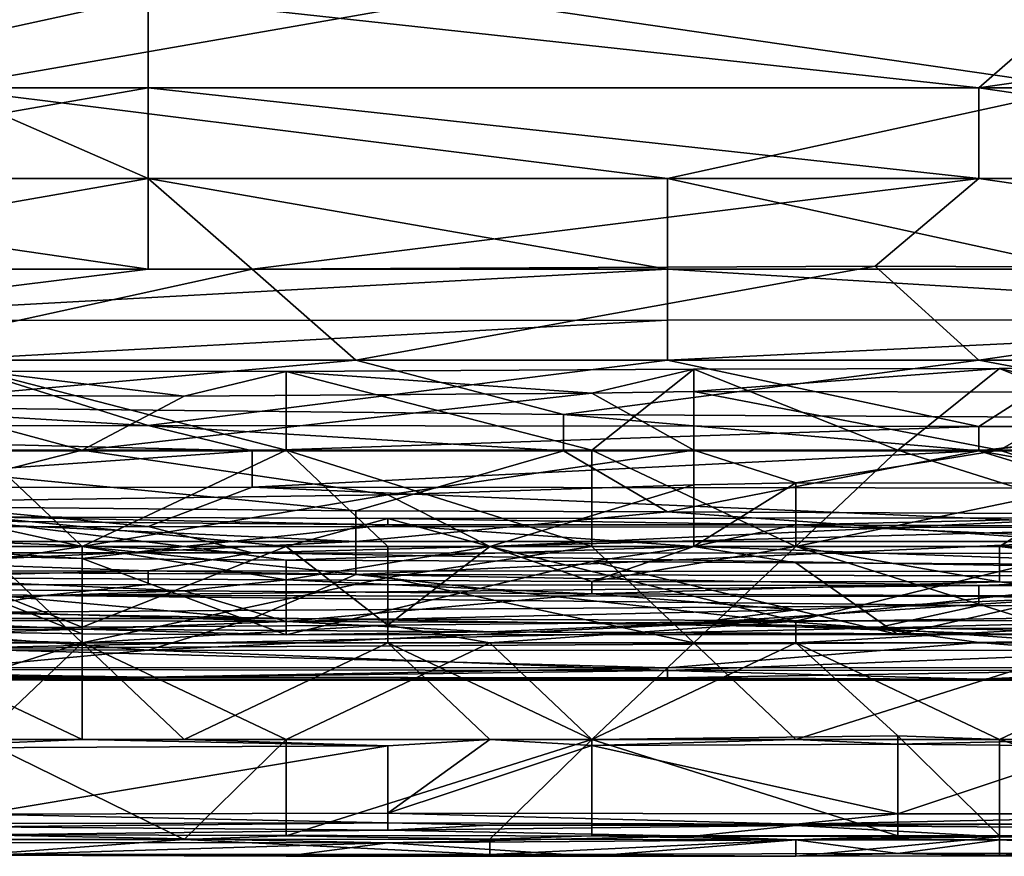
# Model space of a CAD drawing. Extents: x -1.1 to 1.1, y -0.36 to 0.36.
# Tile 210 of 256: x -0.0899 to -0.0475, y -0.345 to -0.309. Entities that reach past the tile are written whole.
import ezdxf

# ---------------------------------------------------------------- set-up
doc = ezdxf.new("R2010")
doc.units = 0

msp = doc.modelspace()

# ---------------------------------------------------------------- linework, layer by layer
for points in [[(-0.115681, -0.307995, 0.381893), (-0.102268, -0.311901, 0.380621), (-0.088854, -0.304088, 0.383229)], [(-0.084383, -0.307995, 0.382128), (-0.088854, -0.304088, 0.383229), (-0.102268, -0.311901, 0.380621)], [(-0.106739, -0.307995, 0.265139), (-0.07097, -0.307995, 0.265198), (-0.093325, -0.311901, 0.265257)], [(-0.084383, -0.311901, 0.380778), (-0.084383, -0.307995, 0.382128), (-0.102268, -0.311901, 0.380621)], [(-0.07097, -0.307995, 0.265198), (-0.044144, -0.311901, 0.265253), (-0.093325, -0.311901, 0.265257)], [(-0.048615, -0.311901, 0.380951), (-0.044144, -0.307995, 0.382266), (-0.084383, -0.307995, 0.382128)], [(-0.048615, -0.311901, 0.380951), (-0.084383, -0.307995, 0.382128), (-0.084383, -0.311901, 0.380778)], [(-0.039673, -0.307995, 0.265214), (-0.044144, -0.311901, 0.265253), (-0.07097, -0.307995, 0.265198)], [(-0.048615, -0.311901, 0.380951), (-0.017318, -0.311901, 0.381037), (-0.021789, -0.307995, 0.382323)], [(-0.021789, -0.307995, 0.382323), (-0.044144, -0.307995, 0.382266), (-0.048615, -0.311901, 0.380951)], [(-0.093325, -0.311901, 0.265257), (-0.084383, -0.315807, 0.265789), (-0.11121, -0.315807, 0.265731)], [(-0.106739, -0.315807, 0.37908), (-0.084383, -0.315807, 0.379267), (-0.084383, -0.311901, 0.380778)], [(-0.084383, -0.311901, 0.380778), (-0.102268, -0.311901, 0.380621), (-0.106739, -0.315807, 0.37908)], [(-0.084383, -0.315807, 0.265789), (-0.093325, -0.311901, 0.265257), (-0.062028, -0.315807, 0.265782)], [(-0.062028, -0.315807, 0.265782), (-0.093325, -0.311901, 0.265257), (-0.044144, -0.311901, 0.265253)], [(-0.048615, -0.315807, 0.379457), (-0.048615, -0.311901, 0.380951), (-0.084383, -0.311901, 0.380778)], [(-0.084383, -0.311901, 0.380778), (-0.084383, -0.315807, 0.379267), (-0.048615, -0.315807, 0.379457)], [(-0.044144, -0.311901, 0.265253), (-0.030731, -0.315807, 0.265803), (-0.062028, -0.315807, 0.265782)], [(-0.048615, -0.311901, 0.380951), (-0.021789, -0.315807, 0.379572), (-0.017318, -0.311901, 0.381037)], [(-0.021789, -0.315807, 0.379572), (-0.048615, -0.311901, 0.380951), (-0.048615, -0.315807, 0.379457)], [(-0.11121, -0.315807, 0.265731), (-0.084383, -0.319713, 0.267123), (-0.115681, -0.319713, 0.267064)], [(-0.11121, -0.315807, 0.265731), (-0.084383, -0.315807, 0.265789), (-0.084383, -0.319713, 0.267123)], [(-0.079912, -0.319713, 0.377586), (-0.084383, -0.315807, 0.379267), (-0.106739, -0.319713, 0.377386)], [(-0.106739, -0.315807, 0.37908), (-0.106739, -0.319713, 0.377386), (-0.084383, -0.315807, 0.379267)], [(-0.062028, -0.315807, 0.265782), (-0.062028, -0.319713, 0.267122), (-0.084383, -0.315807, 0.265789)], [(-0.062028, -0.319713, 0.267122), (-0.084383, -0.319713, 0.267123), (-0.084383, -0.315807, 0.265789)], [(-0.079912, -0.319713, 0.377586), (-0.048615, -0.315807, 0.379457), (-0.084383, -0.315807, 0.379267)], [(-0.079912, -0.319713, 0.377586), (-0.053086, -0.319587, 0.377737), (-0.048615, -0.315807, 0.379457)], [(-0.044144, -0.319713, 0.267126), (-0.062028, -0.315807, 0.265782), (-0.030731, -0.315807, 0.265803)], [(-0.044144, -0.319713, 0.267126), (-0.062028, -0.319713, 0.267122), (-0.062028, -0.315807, 0.265782)], [(-0.053086, -0.319587, 0.377737), (-0.021789, -0.319713, 0.377796), (-0.048615, -0.315807, 0.379457)], [(-0.048615, -0.315807, 0.379457), (-0.021789, -0.319713, 0.377796), (-0.021789, -0.315807, 0.379572)], [(-0.053086, -0.319587, 0.377737), (-0.079912, -0.319713, 0.377586), (-0.075441, -0.32362, 0.37541)], [(-0.075441, -0.32362, 0.37541), (-0.048615, -0.32362, 0.37551), (-0.053086, -0.319587, 0.377737)], [(-0.053086, -0.319587, 0.377737), (-0.048615, -0.32362, 0.37551), (-0.021789, -0.319713, 0.377796)], [(-0.102268, -0.321916, 0.268362), (-0.115681, -0.319713, 0.267064), (-0.084383, -0.319713, 0.267123)], [(-0.106739, -0.319713, 0.377386), (-0.097797, -0.32362, 0.37526), (-0.079912, -0.319713, 0.377586)], [(-0.102268, -0.321916, 0.268362), (-0.062028, -0.319713, 0.267122), (-0.062028, -0.321909, 0.268362)], [(-0.084383, -0.319713, 0.267123), (-0.062028, -0.319713, 0.267122), (-0.102268, -0.321916, 0.268362)], [(-0.075441, -0.32362, 0.37541), (-0.079912, -0.319713, 0.377586), (-0.097797, -0.32362, 0.37526)], [(-0.044144, -0.319713, 0.267126), (-0.02626, -0.32189, 0.268362), (-0.062028, -0.319713, 0.267122)], [(-0.02626, -0.32189, 0.268362), (-0.062028, -0.321909, 0.268362), (-0.062028, -0.319713, 0.267122)], [(-0.021789, -0.32362, 0.375624), (-0.021789, -0.319713, 0.377796), (-0.048615, -0.32362, 0.37551)], [(-0.093325, -0.32362, 0.269538), (-0.102268, -0.321916, 0.268362), (-0.062028, -0.321909, 0.268362)], [(-0.093325, -0.32362, 0.269538), (-0.062028, -0.321909, 0.268362), (-0.062028, -0.32362, 0.269501)], [(-0.02626, -0.32189, 0.268362), (-0.062028, -0.32362, 0.269501), (-0.062028, -0.321909, 0.268362)], [(-0.062028, -0.32362, 0.269501), (-0.02626, -0.32189, 0.268362), (-0.044144, -0.32362, 0.26953)], [(-0.084383, -0.326443, 0.272269), (-0.120152, -0.326521, 0.272269), (-0.093325, -0.32362, 0.269538)], [(-0.075441, -0.32362, 0.37541), (-0.097797, -0.32564, 0.373831), (-0.066499, -0.325963, 0.373831)], [(-0.075441, -0.32362, 0.37541), (-0.097797, -0.32362, 0.37526), (-0.097797, -0.32564, 0.373831)], [(-0.084383, -0.326443, 0.272269), (-0.093325, -0.32362, 0.269538), (-0.062028, -0.32362, 0.269501)], [(-0.048615, -0.32648, 0.272269), (-0.084383, -0.326443, 0.272269), (-0.062028, -0.32362, 0.269501)], [(-0.066499, -0.325963, 0.373831), (-0.048615, -0.32362, 0.37551), (-0.075441, -0.32362, 0.37541)], [(-0.048615, -0.32362, 0.37551), (-0.066499, -0.325963, 0.373831), (-0.035202, -0.326145, 0.373831)], [(-0.044144, -0.32362, 0.26953), (-0.048615, -0.32648, 0.272269), (-0.062028, -0.32362, 0.269501)], [(-0.035202, -0.326145, 0.373831), (-0.021789, -0.32362, 0.375624), (-0.048615, -0.32362, 0.37551)], [(-0.044144, -0.32362, 0.26953), (-0.039673, -0.326477, 0.272269), (-0.048615, -0.32648, 0.272269)], [(-0.082837, -0.325178, 0.225563), (-0.091617, -0.324094, 0.221806), (-0.096006, -0.325139, 0.225563)], [(-0.078448, -0.324116, 0.221806), (-0.091617, -0.324094, 0.221806), (-0.082837, -0.325178, 0.225563)], [(-0.091617, -0.324094, 0.221806), (-0.078448, -0.324116, 0.221806), (-0.078448, -0.327502, 0.218248)], [(-0.091617, -0.327502, 0.218216), (-0.091617, -0.324094, 0.221806), (-0.078448, -0.327502, 0.218248)], [(-0.078448, -0.324116, 0.221806), (-0.082837, -0.325178, 0.225563), (-0.065279, -0.32505, 0.225563)], [(-0.078448, -0.324116, 0.221806), (-0.065279, -0.32505, 0.225563), (-0.060889, -0.324018, 0.221806)], [(-0.078448, -0.324116, 0.221806), (-0.060889, -0.324018, 0.221806), (-0.065279, -0.327502, 0.218232)], [(-0.065279, -0.327502, 0.218232), (-0.078448, -0.327502, 0.218248), (-0.078448, -0.324116, 0.221806)], [(-0.065279, -0.327502, 0.218232), (-0.060889, -0.324018, 0.221806), (-0.05211, -0.327502, 0.218165)], [(-0.065279, -0.32505, 0.225563), (-0.060889, -0.324971, 0.225563), (-0.060889, -0.324018, 0.221806)], [(-0.04333, -0.325009, 0.225563), (-0.04772, -0.323992, 0.221806), (-0.060889, -0.324971, 0.225563)], [(-0.060889, -0.324018, 0.221806), (-0.060889, -0.324971, 0.225563), (-0.04772, -0.323992, 0.221806)], [(-0.04772, -0.323992, 0.221806), (-0.05211, -0.327502, 0.218165), (-0.060889, -0.324018, 0.221806)], [(-0.05211, -0.327502, 0.218165), (-0.04772, -0.323992, 0.221806), (-0.038941, -0.327502, 0.218174)], [(-0.04772, -0.323992, 0.221806), (-0.04333, -0.325009, 0.225563), (-0.038941, -0.323942, 0.221806)], [(-0.038941, -0.323942, 0.221806), (-0.038941, -0.327502, 0.218174), (-0.04772, -0.323992, 0.221806)], [(-0.096006, -0.325139, 0.225563), (-0.087227, -0.327502, 0.22838), (-0.082837, -0.325178, 0.225563)], [(-0.087227, -0.327502, 0.22838), (-0.096006, -0.325139, 0.225563), (-0.096006, -0.327502, 0.228401)], [(-0.060889, -0.327502, 0.22876), (-0.065279, -0.32505, 0.225563), (-0.087227, -0.327502, 0.22838)], [(-0.065279, -0.32505, 0.225563), (-0.082837, -0.325178, 0.225563), (-0.087227, -0.327502, 0.22838)], [(-0.060889, -0.327502, 0.22876), (-0.060889, -0.324971, 0.225563), (-0.065279, -0.32505, 0.225563)], [(-0.04333, -0.325009, 0.225563), (-0.060889, -0.324971, 0.225563), (-0.04772, -0.327502, 0.228714)], [(-0.04772, -0.327502, 0.228714), (-0.060889, -0.324971, 0.225563), (-0.060889, -0.327502, 0.22876)], [(-0.04772, -0.327502, 0.228714), (-0.04333, -0.327502, 0.228759), (-0.04333, -0.325009, 0.225563)], [(-0.097797, -0.32564, 0.373831), (-0.102268, -0.327526, 0.372275), (-0.066499, -0.327526, 0.372575)], [(-0.066499, -0.327526, 0.372575), (-0.066499, -0.325963, 0.373831), (-0.097797, -0.32564, 0.373831)], [(-0.048615, -0.327526, 0.37262), (-0.035202, -0.326145, 0.373831), (-0.066499, -0.325963, 0.373831)], [(-0.048615, -0.327526, 0.37262), (-0.066499, -0.325963, 0.373831), (-0.066499, -0.327526, 0.372575)], [(-0.079912, -0.327526, 0.273684), (-0.120152, -0.326521, 0.272269), (-0.084383, -0.326443, 0.272269)], [(-0.079912, -0.327526, 0.273684), (-0.084383, -0.326443, 0.272269), (-0.048615, -0.32648, 0.272269)], [(-0.035202, -0.326145, 0.373831), (-0.048615, -0.327526, 0.37262), (-0.030731, -0.327526, 0.372684)], [(-0.120152, -0.327526, 0.273594), (-0.120152, -0.326521, 0.272269), (-0.079912, -0.327526, 0.273684)], [(-0.079912, -0.327526, 0.273684), (-0.048615, -0.32648, 0.272269), (-0.048615, -0.327526, 0.273642)], [(-0.003905, -0.327526, 0.273659), (-0.048615, -0.327526, 0.273642), (-0.039673, -0.326477, 0.272269)], [(-0.039673, -0.326477, 0.272269), (-0.048615, -0.327526, 0.273642), (-0.048615, -0.32648, 0.272269)], [(-0.102268, -0.329104, 0.276175), (-0.120152, -0.327526, 0.273594), (-0.079912, -0.327526, 0.273684)], [(-0.102268, -0.327526, 0.372275), (-0.11121, -0.329762, 0.369925), (-0.075441, -0.330116, 0.369925)], [(-0.079912, -0.327526, 0.273684), (-0.079912, -0.329091, 0.276175), (-0.102268, -0.329104, 0.276175)], [(-0.075441, -0.330116, 0.369925), (-0.066499, -0.327526, 0.372575), (-0.102268, -0.327526, 0.372275)], [(-0.087227, -0.327502, 0.22838), (-0.096006, -0.329728, 0.22932), (-0.074058, -0.32942, 0.22932)], [(-0.096006, -0.327502, 0.228401), (-0.096006, -0.329728, 0.22932), (-0.087227, -0.327502, 0.22838)], [(-0.091617, -0.327502, 0.218216), (-0.078448, -0.327502, 0.218248), (-0.087227, -0.331652, 0.218192)], [(-0.087227, -0.331652, 0.218192), (-0.091617, -0.331652, 0.218081), (-0.091617, -0.327502, 0.218216)], [(-0.074058, -0.32942, 0.22932), (-0.060889, -0.327502, 0.22876), (-0.087227, -0.327502, 0.22838)], [(-0.087227, -0.331652, 0.218192), (-0.078448, -0.327502, 0.218248), (-0.074058, -0.331652, 0.218336)], [(-0.039673, -0.329131, 0.276175), (-0.079912, -0.329091, 0.276175), (-0.048615, -0.327526, 0.273642)], [(-0.079912, -0.329091, 0.276175), (-0.079912, -0.327526, 0.273684), (-0.048615, -0.327526, 0.273642)], [(-0.065279, -0.327502, 0.218232), (-0.065279, -0.331652, 0.218303), (-0.078448, -0.327502, 0.218248)], [(-0.065279, -0.331652, 0.218303), (-0.074058, -0.331652, 0.218336), (-0.078448, -0.327502, 0.218248)], [(-0.062028, -0.330149, 0.369925), (-0.066499, -0.327526, 0.372575), (-0.075441, -0.330116, 0.369925)], [(-0.060889, -0.328992, 0.22932), (-0.060889, -0.327502, 0.22876), (-0.074058, -0.32942, 0.22932)], [(-0.066499, -0.327526, 0.372575), (-0.062028, -0.330149, 0.369925), (-0.048615, -0.327526, 0.37262)], [(-0.065279, -0.327502, 0.218232), (-0.05211, -0.327502, 0.218165), (-0.056499, -0.331652, 0.218169)], [(-0.056499, -0.331652, 0.218169), (-0.065279, -0.331652, 0.218303), (-0.065279, -0.327502, 0.218232)], [(-0.039673, -0.330262, 0.369925), (-0.048615, -0.327526, 0.37262), (-0.062028, -0.330149, 0.369925)], [(-0.04772, -0.327502, 0.228714), (-0.060889, -0.327502, 0.22876), (-0.056499, -0.328903, 0.22932)], [(-0.056499, -0.328903, 0.22932), (-0.060889, -0.327502, 0.22876), (-0.060889, -0.328992, 0.22932)], [(-0.04772, -0.327502, 0.228714), (-0.056499, -0.328903, 0.22932), (-0.04333, -0.328929, 0.22932)], [(-0.056499, -0.331652, 0.218169), (-0.05211, -0.327502, 0.218165), (-0.038941, -0.331652, 0.218059)], [(-0.038941, -0.327502, 0.218174), (-0.038941, -0.331652, 0.218059), (-0.05211, -0.327502, 0.218165)], [(-0.039673, -0.329131, 0.276175), (-0.048615, -0.327526, 0.273642), (-0.003905, -0.327526, 0.273659)], [(-0.039673, -0.330262, 0.369925), (-0.030731, -0.327526, 0.372684), (-0.048615, -0.327526, 0.37262)], [(-0.04333, -0.328929, 0.22932), (-0.04333, -0.327502, 0.228759), (-0.04772, -0.327502, 0.228714)], [(-0.074058, -0.32942, 0.22932), (-0.069668, -0.331652, 0.230593), (-0.060889, -0.328992, 0.22932)], [(-0.069668, -0.331652, 0.230593), (-0.060889, -0.331652, 0.230629), (-0.060889, -0.328992, 0.22932)], [(-0.056499, -0.328903, 0.22932), (-0.060889, -0.328992, 0.22932), (-0.060889, -0.331652, 0.230629)], [(-0.056499, -0.331652, 0.230746), (-0.056499, -0.328903, 0.22932), (-0.060889, -0.331652, 0.230629)], [(-0.04333, -0.328929, 0.22932), (-0.056499, -0.328903, 0.22932), (-0.056499, -0.331652, 0.230746)], [(-0.04772, -0.331652, 0.230728), (-0.04333, -0.328929, 0.22932), (-0.056499, -0.331652, 0.230746)], [(-0.025772, -0.331652, 0.230615), (-0.04333, -0.328929, 0.22932), (-0.04772, -0.331652, 0.230728)], [(-0.106739, -0.330837, 0.280081), (-0.102268, -0.329104, 0.276175), (-0.084383, -0.330783, 0.280081)], [(-0.079912, -0.329091, 0.276175), (-0.084383, -0.330783, 0.280081), (-0.102268, -0.329104, 0.276175)], [(-0.074058, -0.32942, 0.22932), (-0.096006, -0.329728, 0.22932), (-0.087227, -0.331652, 0.230505)], [(-0.069668, -0.331652, 0.230593), (-0.074058, -0.32942, 0.22932), (-0.087227, -0.331652, 0.230505)], [(-0.084383, -0.330783, 0.280081), (-0.079912, -0.329091, 0.276175), (-0.039673, -0.330827, 0.280081)], [(-0.039673, -0.329131, 0.276175), (-0.039673, -0.330827, 0.280081), (-0.079912, -0.329091, 0.276175)], [(-0.075441, -0.331432, 0.368234), (-0.11121, -0.329762, 0.369925), (-0.11121, -0.331432, 0.367864)], [(-0.075441, -0.331432, 0.368234), (-0.075441, -0.330116, 0.369925), (-0.11121, -0.329762, 0.369925)], [(-0.096006, -0.329728, 0.22932), (-0.104786, -0.331652, 0.230483), (-0.087227, -0.331652, 0.230505)], [(-0.075441, -0.330116, 0.369925), (-0.075441, -0.331432, 0.368234), (-0.062028, -0.330149, 0.369925)], [(-0.062028, -0.330149, 0.369925), (-0.075441, -0.331432, 0.368234), (-0.044144, -0.331432, 0.368373)], [(-0.044144, -0.331432, 0.368373), (-0.039673, -0.330262, 0.369925), (-0.062028, -0.330149, 0.369925)], [(-0.091617, -0.330377, 0.270649), (-0.096006, -0.331652, 0.272038), (-0.078448, -0.331652, 0.272051)], [(-0.082837, -0.331652, 0.264004), (-0.096006, -0.331652, 0.263608), (-0.091617, -0.330551, 0.266891)], [(-0.074058, -0.330437, 0.270649), (-0.091617, -0.330377, 0.270649), (-0.078448, -0.331652, 0.272051)], [(-0.091617, -0.330377, 0.270649), (-0.074058, -0.330437, 0.270649), (-0.074058, -0.330717, 0.266891)], [(-0.091617, -0.330551, 0.266891), (-0.091617, -0.330377, 0.270649), (-0.074058, -0.330717, 0.266891)], [(-0.074058, -0.330717, 0.266891), (-0.082837, -0.331652, 0.264004), (-0.091617, -0.330551, 0.266891)], [(-0.069668, -0.331652, 0.272023), (-0.074058, -0.330437, 0.270649), (-0.078448, -0.331652, 0.272051)], [(-0.069668, -0.331652, 0.272023), (-0.04333, -0.330409, 0.270649), (-0.074058, -0.330437, 0.270649)], [(-0.074058, -0.330437, 0.270649), (-0.04333, -0.330409, 0.270649), (-0.056499, -0.330712, 0.266891)], [(-0.056499, -0.330712, 0.266891), (-0.074058, -0.330717, 0.266891), (-0.074058, -0.330437, 0.270649)], [(-0.060889, -0.331652, 0.264342), (-0.074058, -0.330717, 0.266891), (-0.056499, -0.330712, 0.266891)], [(-0.069668, -0.331652, 0.272023), (-0.04333, -0.331652, 0.272086), (-0.04333, -0.330409, 0.270649)], [(-0.056499, -0.330712, 0.266891), (-0.034551, -0.331652, 0.264515), (-0.060889, -0.331652, 0.264342)], [(-0.056499, -0.330712, 0.266891), (-0.04333, -0.330409, 0.270649), (-0.034551, -0.330813, 0.266891)], [(-0.034551, -0.330813, 0.266891), (-0.034551, -0.331652, 0.264515), (-0.056499, -0.330712, 0.266891)], [(-0.106739, -0.330837, 0.280081), (-0.084383, -0.330783, 0.280081), (-0.079912, -0.331916, 0.283987)], [(-0.079912, -0.331916, 0.283987), (-0.106739, -0.331916, 0.283987), (-0.106739, -0.330837, 0.280081)], [(-0.079912, -0.331916, 0.283987), (-0.084383, -0.330783, 0.280081), (-0.039673, -0.330827, 0.280081)], [(-0.060889, -0.331652, 0.264342), (-0.082837, -0.331652, 0.264004), (-0.074058, -0.330717, 0.266891)], [(-0.039673, -0.330827, 0.280081), (-0.008376, -0.331958, 0.283987), (-0.079912, -0.331916, 0.283987)], [(-0.102268, -0.332719, 0.366019), (-0.075441, -0.331432, 0.368234), (-0.11121, -0.331432, 0.367864)], [(-0.102268, -0.332719, 0.366019), (-0.075441, -0.332848, 0.366019), (-0.075441, -0.331432, 0.368234)], [(-0.044144, -0.331432, 0.368373), (-0.075441, -0.332848, 0.366019), (-0.039673, -0.332924, 0.366019)], [(-0.075441, -0.331432, 0.368234), (-0.075441, -0.332848, 0.366019), (-0.044144, -0.331432, 0.368373)], [(-0.11121, -0.332734, 0.287894), (-0.106739, -0.331916, 0.283987), (-0.084383, -0.332694, 0.287894)], [(-0.087227, -0.335119, 0.274406), (-0.096006, -0.331652, 0.272038), (-0.109175, -0.335154, 0.274406)], [(-0.084383, -0.332694, 0.287894), (-0.106739, -0.331916, 0.283987), (-0.079912, -0.331916, 0.283987)], [(-0.096006, -0.33299, 0.233077), (-0.087227, -0.331652, 0.230505), (-0.104786, -0.331652, 0.230483)], [(-0.096006, -0.335802, 0.217446), (-0.091617, -0.331652, 0.218081), (-0.087227, -0.335802, 0.217581)], [(-0.087227, -0.335119, 0.274406), (-0.078448, -0.331652, 0.272051), (-0.096006, -0.331652, 0.272038)], [(-0.096006, -0.331652, 0.263608), (-0.082837, -0.331652, 0.264004), (-0.087227, -0.332171, 0.263134)], [(-0.087227, -0.331652, 0.230505), (-0.096006, -0.33299, 0.233077), (-0.078448, -0.33308, 0.233077)], [(-0.096006, -0.331953, 0.263134), (-0.096006, -0.331652, 0.263608), (-0.087227, -0.332171, 0.263134)], [(-0.096006, -0.331953, 0.263134), (-0.087227, -0.332171, 0.263134), (-0.087227, -0.335412, 0.259377)], [(-0.091617, -0.335331, 0.259377), (-0.096006, -0.331953, 0.263134), (-0.087227, -0.335412, 0.259377)], [(-0.087227, -0.331652, 0.218192), (-0.087227, -0.335802, 0.217581), (-0.091617, -0.331652, 0.218081)], [(-0.082837, -0.331652, 0.264004), (-0.078448, -0.33224, 0.263134), (-0.087227, -0.332171, 0.263134)], [(-0.074058, -0.332976, 0.218049), (-0.087227, -0.335802, 0.217581), (-0.087227, -0.331652, 0.218192)], [(-0.074058, -0.335031, 0.274406), (-0.078448, -0.331652, 0.272051), (-0.087227, -0.335119, 0.274406)], [(-0.078448, -0.33308, 0.233077), (-0.069668, -0.331652, 0.230593), (-0.087227, -0.331652, 0.230505)], [(-0.087227, -0.331652, 0.218192), (-0.074058, -0.331652, 0.218336), (-0.074058, -0.332976, 0.218049)], [(-0.030731, -0.332734, 0.287894), (-0.084383, -0.332694, 0.287894), (-0.079912, -0.331916, 0.283987)], [(-0.078448, -0.33224, 0.263134), (-0.082837, -0.331652, 0.264004), (-0.060889, -0.331652, 0.264342)], [(-0.030731, -0.332734, 0.287894), (-0.079912, -0.331916, 0.283987), (-0.008376, -0.331958, 0.283987)], [(-0.069668, -0.331652, 0.230593), (-0.078448, -0.33308, 0.233077), (-0.065279, -0.333152, 0.233077)], [(-0.074058, -0.335031, 0.274406), (-0.069668, -0.331652, 0.272023), (-0.078448, -0.331652, 0.272051)], [(-0.065279, -0.33229, 0.263134), (-0.078448, -0.33224, 0.263134), (-0.060889, -0.331652, 0.264342)], [(-0.065279, -0.331652, 0.218303), (-0.074058, -0.332976, 0.218049), (-0.074058, -0.331652, 0.218336)], [(-0.065279, -0.331652, 0.218303), (-0.060889, -0.335802, 0.217753), (-0.074058, -0.332976, 0.218049)], [(-0.056499, -0.334866, 0.274406), (-0.069668, -0.331652, 0.272023), (-0.074058, -0.335031, 0.274406)], [(-0.056499, -0.334866, 0.274406), (-0.04333, -0.331652, 0.272086), (-0.069668, -0.331652, 0.272023)], [(-0.069668, -0.331652, 0.230593), (-0.065279, -0.333152, 0.233077), (-0.060889, -0.331652, 0.230629)], [(-0.060889, -0.331652, 0.230629), (-0.065279, -0.333152, 0.233077), (-0.056499, -0.331652, 0.230746)], [(-0.065279, -0.331652, 0.218303), (-0.056499, -0.331652, 0.218169), (-0.060889, -0.335802, 0.217753)], [(-0.060889, -0.331652, 0.264342), (-0.056499, -0.332354, 0.263134), (-0.065279, -0.33229, 0.263134)], [(-0.056499, -0.331652, 0.230746), (-0.065279, -0.333152, 0.233077), (-0.04772, -0.33317, 0.233077)], [(-0.056499, -0.332354, 0.263134), (-0.060889, -0.331652, 0.264342), (-0.038941, -0.332432, 0.263134)], [(-0.060889, -0.335802, 0.217753), (-0.056499, -0.331652, 0.218169), (-0.04333, -0.335802, 0.217601)], [(-0.060889, -0.331652, 0.264342), (-0.034551, -0.331652, 0.264515), (-0.038941, -0.332432, 0.263134)], [(-0.056499, -0.331652, 0.230746), (-0.04772, -0.33317, 0.233077), (-0.04772, -0.331652, 0.230728)], [(-0.038941, -0.331652, 0.218059), (-0.04333, -0.335802, 0.217601), (-0.056499, -0.331652, 0.218169)], [(-0.038941, -0.334825, 0.274406), (-0.04333, -0.331652, 0.272086), (-0.056499, -0.334866, 0.274406)], [(-0.034551, -0.333244, 0.233077), (-0.025772, -0.331652, 0.230615), (-0.04772, -0.331652, 0.230728)], [(-0.04772, -0.331652, 0.230728), (-0.04772, -0.33317, 0.233077), (-0.034551, -0.333244, 0.233077)], [(-0.078448, -0.33224, 0.263134), (-0.078448, -0.335451, 0.259377), (-0.087227, -0.332171, 0.263134)], [(-0.078448, -0.335451, 0.259377), (-0.087227, -0.335412, 0.259377), (-0.087227, -0.332171, 0.263134)], [(-0.078448, -0.335451, 0.259377), (-0.078448, -0.33224, 0.263134), (-0.065279, -0.33229, 0.263134)], [(-0.05211, -0.335431, 0.259377), (-0.078448, -0.335451, 0.259377), (-0.065279, -0.33229, 0.263134)], [(-0.056499, -0.332354, 0.263134), (-0.05211, -0.335431, 0.259377), (-0.065279, -0.33229, 0.263134)], [(-0.05211, -0.335431, 0.259377), (-0.056499, -0.332354, 0.263134), (-0.038941, -0.332432, 0.263134)], [(-0.11121, -0.333321, 0.2918), (-0.084383, -0.332694, 0.287894), (-0.084383, -0.333291, 0.2918)], [(-0.084383, -0.332694, 0.287894), (-0.11121, -0.333321, 0.2918), (-0.11121, -0.332734, 0.287894)], [(-0.102268, -0.332719, 0.366019), (-0.079912, -0.334753, 0.362112), (-0.075441, -0.332848, 0.366019)], [(-0.102268, -0.332719, 0.366019), (-0.102268, -0.334743, 0.362112), (-0.079912, -0.334753, 0.362112)], [(-0.084383, -0.332694, 0.287894), (-0.030731, -0.332734, 0.287894), (-0.048615, -0.333331, 0.2918)], [(-0.084383, -0.333291, 0.2918), (-0.084383, -0.332694, 0.287894), (-0.048615, -0.333331, 0.2918)], [(-0.030161, -0.335495, 0.259377), (-0.05211, -0.335431, 0.259377), (-0.038941, -0.332432, 0.263134)], [(-0.030731, -0.332734, 0.287894), (-0.017318, -0.333345, 0.2918), (-0.048615, -0.333331, 0.2918)], [(-0.096006, -0.33299, 0.233077), (-0.096006, -0.333502, 0.236834), (-0.082837, -0.333559, 0.236834)], [(-0.078448, -0.33308, 0.233077), (-0.096006, -0.33299, 0.233077), (-0.082837, -0.333559, 0.236834)], [(-0.074058, -0.332976, 0.218049), (-0.074058, -0.335802, 0.21775), (-0.087227, -0.335802, 0.217581)], [(-0.078448, -0.33308, 0.233077), (-0.082837, -0.333559, 0.236834), (-0.065279, -0.333683, 0.236834)], [(-0.075441, -0.332848, 0.366019), (-0.079912, -0.334753, 0.362112), (-0.057557, -0.334839, 0.362112)], [(-0.065279, -0.333683, 0.236834), (-0.065279, -0.333152, 0.233077), (-0.078448, -0.33308, 0.233077)], [(-0.057557, -0.334839, 0.362112), (-0.039673, -0.332924, 0.366019), (-0.075441, -0.332848, 0.366019)], [(-0.074058, -0.335802, 0.21775), (-0.074058, -0.332976, 0.218049), (-0.060889, -0.335802, 0.217753)], [(-0.065279, -0.333152, 0.233077), (-0.065279, -0.333683, 0.236834), (-0.04772, -0.33317, 0.233077)], [(-0.04772, -0.33317, 0.233077), (-0.065279, -0.333683, 0.236834), (-0.04333, -0.333787, 0.236834)], [(-0.039673, -0.332924, 0.366019), (-0.057557, -0.334839, 0.362112), (-0.017318, -0.334867, 0.362112)], [(-0.04772, -0.33317, 0.233077), (-0.04333, -0.333787, 0.236834), (-0.034551, -0.333244, 0.233077)], [(-0.088854, -0.333758, 0.295706), (-0.11121, -0.333321, 0.2918), (-0.084383, -0.333291, 0.2918)], [(-0.11121, -0.333321, 0.2918), (-0.088854, -0.333758, 0.295706), (-0.093325, -0.33449, 0.303519)], [(-0.096006, -0.333502, 0.236834), (-0.100396, -0.334171, 0.244349), (-0.082837, -0.333559, 0.236834)], [(-0.078448, -0.334881, 0.251863), (-0.082837, -0.333559, 0.236834), (-0.100396, -0.334171, 0.244349)], [(-0.088854, -0.333758, 0.295706), (-0.084383, -0.333291, 0.2918), (-0.048615, -0.333331, 0.2918)], [(-0.048615, -0.333331, 0.2918), (-0.048615, -0.333796, 0.295706), (-0.088854, -0.333758, 0.295706)], [(-0.082837, -0.333559, 0.236834), (-0.078448, -0.334881, 0.251863), (-0.065279, -0.333683, 0.236834)], [(-0.065279, -0.333683, 0.236834), (-0.078448, -0.334881, 0.251863), (-0.056499, -0.33437, 0.244349)], [(-0.065279, -0.333683, 0.236834), (-0.056499, -0.33437, 0.244349), (-0.04333, -0.333787, 0.236834)], [(-0.048615, -0.333796, 0.295706), (-0.048615, -0.333331, 0.2918), (-0.017318, -0.333345, 0.2918)], [(0.009508, -0.333825, 0.295706), (-0.048615, -0.333796, 0.295706), (-0.017318, -0.333345, 0.2918)], [(-0.048615, -0.334191, 0.299612), (-0.093325, -0.33449, 0.303519), (-0.088854, -0.333758, 0.295706)], [(-0.088854, -0.333758, 0.295706), (-0.048615, -0.333796, 0.295706), (-0.048615, -0.334191, 0.299612)], [(-0.04333, -0.333787, 0.236834), (-0.060889, -0.334955, 0.251863), (-0.030161, -0.334484, 0.244349)], [(-0.056499, -0.33437, 0.244349), (-0.060889, -0.334955, 0.251863), (-0.04333, -0.333787, 0.236834)], [(-0.017318, -0.33422, 0.299612), (-0.048615, -0.334191, 0.299612), (-0.048615, -0.333796, 0.295706)], [(-0.048615, -0.333796, 0.295706), (0.009508, -0.333825, 0.295706), (-0.017318, -0.33422, 0.299612)], [(-0.100396, -0.334171, 0.244349), (-0.096006, -0.334819, 0.251863), (-0.078448, -0.334881, 0.251863)], [(-0.093325, -0.33449, 0.303519), (-0.048615, -0.334191, 0.299612), (-0.053086, -0.335171, 0.311331)], [(-0.093325, -0.336046, 0.32305), (-0.093325, -0.33449, 0.303519), (-0.053086, -0.335171, 0.311331)], [(-0.060889, -0.334955, 0.251863), (-0.056499, -0.33437, 0.244349), (-0.078448, -0.334881, 0.251863)], [(-0.060889, -0.334955, 0.251863), (-0.038941, -0.335417, 0.25562), (-0.030161, -0.334484, 0.244349)], [(-0.017318, -0.33422, 0.299612), (-0.053086, -0.335171, 0.311331), (-0.048615, -0.334191, 0.299612)], [(-0.017318, -0.33422, 0.299612), (-0.017318, -0.33518, 0.311331), (-0.053086, -0.335171, 0.311331)], [(-0.102268, -0.334743, 0.362112), (-0.11121, -0.336063, 0.358206), (-0.084383, -0.336107, 0.358206)], [(-0.102268, -0.334743, 0.362112), (-0.084383, -0.336107, 0.358206), (-0.079912, -0.334753, 0.362112)], [(-0.096006, -0.334819, 0.251863), (-0.096006, -0.335233, 0.25562), (-0.087227, -0.335214, 0.25562)], [(-0.078448, -0.334881, 0.251863), (-0.096006, -0.334819, 0.251863), (-0.087227, -0.335214, 0.25562)], [(-0.078448, -0.334881, 0.251863), (-0.087227, -0.335214, 0.25562), (-0.069668, -0.335325, 0.25562)], [(-0.079912, -0.334753, 0.362112), (-0.084383, -0.336107, 0.358206), (-0.057557, -0.334839, 0.362112)], [(-0.084383, -0.336107, 0.358206), (-0.039673, -0.336128, 0.358206), (-0.057557, -0.334839, 0.362112)], [(-0.060889, -0.334955, 0.251863), (-0.078448, -0.334881, 0.251863), (-0.069668, -0.335325, 0.25562)], [(-0.056499, -0.334866, 0.274406), (-0.074058, -0.335031, 0.274406), (-0.069668, -0.335802, 0.274821)], [(-0.056499, -0.335802, 0.274908), (-0.056499, -0.334866, 0.274406), (-0.069668, -0.335802, 0.274821)], [(-0.060889, -0.334955, 0.251863), (-0.069668, -0.335325, 0.25562), (-0.04772, -0.335429, 0.25562)], [(-0.038941, -0.335417, 0.25562), (-0.060889, -0.334955, 0.251863), (-0.04772, -0.335429, 0.25562)], [(-0.039673, -0.336128, 0.358206), (-0.017318, -0.334867, 0.362112), (-0.057557, -0.334839, 0.362112)], [(-0.056499, -0.334866, 0.274406), (-0.056499, -0.335802, 0.274908), (-0.038941, -0.334825, 0.274406)], [(-0.038941, -0.335802, 0.274938), (-0.038941, -0.334825, 0.274406), (-0.056499, -0.335802, 0.274908)], [(-0.109175, -0.335154, 0.274406), (-0.087227, -0.335802, 0.274764), (-0.087227, -0.335119, 0.274406)], [(-0.104786, -0.335802, 0.274748), (-0.087227, -0.335802, 0.274764), (-0.109175, -0.335154, 0.274406)], [(-0.087227, -0.335214, 0.25562), (-0.096006, -0.335233, 0.25562), (-0.091617, -0.335331, 0.259377)], [(-0.053086, -0.335171, 0.311331), (-0.048615, -0.335775, 0.319144), (-0.093325, -0.336046, 0.32305)], [(-0.087227, -0.335412, 0.259377), (-0.087227, -0.335214, 0.25562), (-0.091617, -0.335331, 0.259377)], [(-0.074058, -0.335031, 0.274406), (-0.087227, -0.335119, 0.274406), (-0.087227, -0.335802, 0.274764)], [(-0.074058, -0.335031, 0.274406), (-0.087227, -0.335802, 0.274764), (-0.069668, -0.335802, 0.274821)], [(-0.087227, -0.335214, 0.25562), (-0.087227, -0.335412, 0.259377), (-0.078448, -0.335451, 0.259377)], [(-0.069668, -0.335325, 0.25562), (-0.087227, -0.335214, 0.25562), (-0.078448, -0.335451, 0.259377)], [(-0.069668, -0.335325, 0.25562), (-0.078448, -0.335451, 0.259377), (-0.05211, -0.335431, 0.259377)], [(-0.04772, -0.335429, 0.25562), (-0.069668, -0.335325, 0.25562), (-0.05211, -0.335431, 0.259377)], [(-0.048615, -0.335775, 0.319144), (-0.053086, -0.335171, 0.311331), (-0.017318, -0.33518, 0.311331)], [(-0.048615, -0.335775, 0.319144), (-0.017318, -0.33518, 0.311331), (-0.035202, -0.336856, 0.334769)], [(-0.100396, -0.339952, 0.274234), (-0.087227, -0.335802, 0.274764), (-0.104786, -0.335802, 0.274748)], [(-0.096006, -0.335802, 0.217446), (-0.087227, -0.339952, 0.217819), (-0.104786, -0.339952, 0.21778)], [(-0.091617, -0.339952, 0.274242), (-0.087227, -0.335802, 0.274764), (-0.100396, -0.339952, 0.274234)], [(-0.087227, -0.335802, 0.217581), (-0.087227, -0.339952, 0.217819), (-0.096006, -0.335802, 0.217446)], [(-0.048615, -0.335775, 0.319144), (-0.062028, -0.336866, 0.334769), (-0.093325, -0.336046, 0.32305)], [(-0.091617, -0.339952, 0.274242), (-0.078448, -0.339952, 0.274322), (-0.087227, -0.335802, 0.274764)], [(-0.078448, -0.339952, 0.274322), (-0.069668, -0.335802, 0.274821), (-0.087227, -0.335802, 0.274764)], [(-0.074058, -0.335802, 0.21775), (-0.082837, -0.339952, 0.217838), (-0.087227, -0.335802, 0.217581)], [(-0.082837, -0.339952, 0.217838), (-0.087227, -0.339952, 0.217819), (-0.087227, -0.335802, 0.217581)], [(-0.074058, -0.335802, 0.21775), (-0.069668, -0.339952, 0.217919), (-0.082837, -0.339952, 0.217838)], [(-0.078448, -0.339952, 0.274322), (-0.065279, -0.339952, 0.27435), (-0.069668, -0.335802, 0.274821)], [(-0.060889, -0.335802, 0.217753), (-0.065279, -0.339952, 0.217876), (-0.074058, -0.335802, 0.21775)], [(-0.065279, -0.339952, 0.217876), (-0.069668, -0.339952, 0.217919), (-0.074058, -0.335802, 0.21775)], [(-0.065279, -0.339952, 0.27435), (-0.056499, -0.335802, 0.274908), (-0.069668, -0.335802, 0.274821)], [(-0.065279, -0.339952, 0.27435), (-0.05211, -0.3398, 0.274406), (-0.056499, -0.335802, 0.274908)], [(-0.060889, -0.335802, 0.217753), (-0.056499, -0.339952, 0.217896), (-0.065279, -0.339952, 0.217876)], [(-0.048615, -0.335775, 0.319144), (-0.035202, -0.336856, 0.334769), (-0.062028, -0.336866, 0.334769)], [(-0.04333, -0.335802, 0.217601), (-0.056499, -0.339952, 0.217896), (-0.060889, -0.335802, 0.217753)], [(-0.05211, -0.3398, 0.274406), (-0.04772, -0.339952, 0.274363), (-0.056499, -0.335802, 0.274908)], [(-0.04333, -0.335802, 0.217601), (-0.04333, -0.339952, 0.217847), (-0.056499, -0.339952, 0.217896)], [(-0.04772, -0.339952, 0.274363), (-0.038941, -0.335802, 0.274938), (-0.056499, -0.335802, 0.274908)], [(-0.030161, -0.335495, 0.259377), (-0.038941, -0.335417, 0.25562), (-0.05211, -0.335431, 0.259377)], [(-0.038941, -0.335417, 0.25562), (-0.04772, -0.335429, 0.25562), (-0.05211, -0.335431, 0.259377)], [(-0.034551, -0.339952, 0.274376), (-0.038941, -0.335802, 0.274938), (-0.04772, -0.339952, 0.274363)], [(-0.11121, -0.336862, 0.334769), (-0.093325, -0.336046, 0.32305), (-0.062028, -0.336866, 0.334769)], [(-0.093325, -0.336947, 0.3543), (-0.084383, -0.336107, 0.358206), (-0.11121, -0.336063, 0.358206)], [(-0.093325, -0.336947, 0.3543), (-0.062028, -0.336983, 0.3543), (-0.084383, -0.336107, 0.358206)], [(-0.062028, -0.336983, 0.3543), (-0.039673, -0.336128, 0.358206), (-0.084383, -0.336107, 0.358206)], [(-0.062028, -0.336983, 0.3543), (-0.039673, -0.336969, 0.3543), (-0.039673, -0.336128, 0.358206)], [(-0.088854, -0.337346, 0.350394), (-0.129094, -0.336935, 0.3543), (-0.124623, -0.337346, 0.350394)], [(-0.093325, -0.336947, 0.3543), (-0.129094, -0.336935, 0.3543), (-0.088854, -0.337346, 0.350394)], [(-0.11121, -0.336862, 0.334769), (-0.084383, -0.337267, 0.342581), (-0.124623, -0.337105, 0.338675)], [(-0.11121, -0.336862, 0.334769), (-0.062028, -0.336866, 0.334769), (-0.084383, -0.337267, 0.342581)], [(-0.093325, -0.336947, 0.3543), (-0.088854, -0.337346, 0.350394), (-0.062028, -0.336983, 0.3543)], [(-0.062028, -0.336983, 0.3543), (-0.088854, -0.337346, 0.350394), (-0.048615, -0.337365, 0.350394)], [(-0.062028, -0.336866, 0.334769), (-0.062028, -0.337306, 0.342581), (-0.084383, -0.337267, 0.342581)], [(-0.062028, -0.337306, 0.342581), (-0.035202, -0.336856, 0.334769), (-0.039673, -0.3374, 0.346487)], [(-0.062028, -0.337306, 0.342581), (-0.062028, -0.336866, 0.334769), (-0.035202, -0.336856, 0.334769)], [(-0.039673, -0.336969, 0.3543), (-0.062028, -0.336983, 0.3543), (-0.048615, -0.337365, 0.350394)], [(-0.039673, -0.336969, 0.3543), (-0.048615, -0.337365, 0.350394), (-0.008376, -0.337336, 0.350394)], [(-0.084383, -0.337267, 0.342581), (-0.133565, -0.337384, 0.346487), (-0.124623, -0.337105, 0.338675)], [(-0.088854, -0.3374, 0.346487), (-0.133565, -0.337384, 0.346487), (-0.084383, -0.337267, 0.342581)], [(-0.124623, -0.337346, 0.350394), (-0.133565, -0.337384, 0.346487), (-0.088854, -0.3374, 0.346487)], [(-0.124623, -0.337346, 0.350394), (-0.088854, -0.3374, 0.346487), (-0.088854, -0.337346, 0.350394)], [(-0.088854, -0.3374, 0.346487), (-0.084383, -0.337267, 0.342581), (-0.062028, -0.337306, 0.342581)], [(-0.039673, -0.3374, 0.346487), (-0.088854, -0.3374, 0.346487), (-0.062028, -0.337306, 0.342581)], [(-0.048615, -0.337365, 0.350394), (-0.088854, -0.337346, 0.350394), (-0.088854, -0.3374, 0.346487)], [(-0.048615, -0.337365, 0.350394), (-0.088854, -0.3374, 0.346487), (-0.039673, -0.3374, 0.346487)], [(-0.008376, -0.337336, 0.350394), (-0.048615, -0.337365, 0.350394), (-0.030731, -0.3374, 0.346487)], [(-0.030731, -0.3374, 0.346487), (-0.048615, -0.337365, 0.350394), (-0.039673, -0.3374, 0.346487)], [(-0.096006, -0.340332, 0.218049), (-0.104786, -0.339952, 0.21778), (-0.087227, -0.339952, 0.217819)], [(-0.074058, -0.340236, 0.218049), (-0.096006, -0.340332, 0.218049), (-0.087227, -0.339952, 0.217819)], [(-0.091617, -0.339952, 0.274242), (-0.096006, -0.344255, 0.270649), (-0.082837, -0.344268, 0.270649)], [(-0.082837, -0.344268, 0.270649), (-0.078448, -0.339952, 0.274322), (-0.091617, -0.339952, 0.274242)], [(-0.082837, -0.339952, 0.217838), (-0.074058, -0.340236, 0.218049), (-0.087227, -0.339952, 0.217819)], [(-0.074058, -0.340236, 0.218049), (-0.082837, -0.339952, 0.217838), (-0.069668, -0.339952, 0.217919)], [(-0.078448, -0.344102, 0.270885), (-0.078448, -0.339952, 0.274322), (-0.082837, -0.344268, 0.270649)], [(-0.065279, -0.339952, 0.27435), (-0.078448, -0.339952, 0.274322), (-0.078448, -0.344102, 0.270885)], [(-0.069668, -0.344243, 0.270649), (-0.065279, -0.339952, 0.27435), (-0.078448, -0.344102, 0.270885)], [(-0.065279, -0.34021, 0.218049), (-0.074058, -0.343132, 0.221806), (-0.069668, -0.339952, 0.217919)], [(-0.074058, -0.340236, 0.218049), (-0.069668, -0.339952, 0.217919), (-0.074058, -0.343132, 0.221806)], [(-0.065279, -0.339952, 0.217876), (-0.065279, -0.34021, 0.218049), (-0.069668, -0.339952, 0.217919)], [(-0.065279, -0.344102, 0.270894), (-0.065279, -0.339952, 0.27435), (-0.069668, -0.344243, 0.270649)], [(-0.05211, -0.344102, 0.270894), (-0.05211, -0.3398, 0.274406), (-0.065279, -0.339952, 0.27435)], [(-0.056499, -0.339952, 0.217896), (-0.065279, -0.34021, 0.218049), (-0.065279, -0.339952, 0.217876)], [(-0.05211, -0.340162, 0.218049), (-0.065279, -0.34021, 0.218049), (-0.056499, -0.339952, 0.217896)], [(-0.065279, -0.339952, 0.27435), (-0.065279, -0.344102, 0.270894), (-0.05211, -0.344102, 0.270894)], [(-0.05211, -0.340162, 0.218049), (-0.056499, -0.339952, 0.217896), (-0.04333, -0.339952, 0.217847)], [(-0.05211, -0.3398, 0.274406), (-0.04772, -0.344102, 0.270889), (-0.04772, -0.339952, 0.274363)], [(-0.05211, -0.3398, 0.274406), (-0.05211, -0.344102, 0.270894), (-0.04772, -0.344102, 0.270889)], [(-0.04333, -0.339952, 0.217847), (-0.04333, -0.340242, 0.218049), (-0.05211, -0.340162, 0.218049)], [(-0.04772, -0.339952, 0.274363), (-0.034551, -0.344102, 0.270903), (-0.034551, -0.339952, 0.274376)], [(-0.034551, -0.344102, 0.270903), (-0.04772, -0.339952, 0.274363), (-0.04772, -0.344102, 0.270889)], [(-0.091617, -0.343171, 0.221806), (-0.096006, -0.340332, 0.218049), (-0.074058, -0.340236, 0.218049)], [(-0.091617, -0.343171, 0.221806), (-0.074058, -0.340236, 0.218049), (-0.074058, -0.343132, 0.221806)], [(-0.05211, -0.343152, 0.221806), (-0.074058, -0.343132, 0.221806), (-0.065279, -0.34021, 0.218049)], [(-0.065279, -0.34021, 0.218049), (-0.05211, -0.340162, 0.218049), (-0.05211, -0.343152, 0.221806)], [(-0.04333, -0.340242, 0.218049), (-0.05211, -0.343152, 0.221806), (-0.05211, -0.340162, 0.218049)], [(-0.05211, -0.343152, 0.221806), (-0.04333, -0.340242, 0.218049), (-0.034551, -0.343162, 0.221806)], [(-0.074058, -0.343132, 0.221806), (-0.074058, -0.343548, 0.225563), (-0.091617, -0.343171, 0.221806)], [(-0.091617, -0.343577, 0.225563), (-0.091617, -0.343171, 0.221806), (-0.074058, -0.343548, 0.225563)], [(-0.074058, -0.343548, 0.225563), (-0.074058, -0.343132, 0.221806), (-0.056499, -0.343607, 0.225563)], [(-0.05211, -0.343152, 0.221806), (-0.056499, -0.343607, 0.225563), (-0.074058, -0.343132, 0.221806)], [(-0.056499, -0.343607, 0.225563), (-0.05211, -0.343152, 0.221806), (-0.034551, -0.343162, 0.221806)], [(-0.056499, -0.343607, 0.225563), (-0.034551, -0.343162, 0.221806), (-0.04333, -0.343582, 0.225563)], [(-0.091617, -0.343717, 0.233077), (-0.091617, -0.343577, 0.225563), (-0.074058, -0.343548, 0.225563)], [(-0.091617, -0.343717, 0.233077), (-0.074058, -0.343548, 0.225563), (-0.074058, -0.343861, 0.236834)], [(-0.091617, -0.344057, 0.244349), (-0.091617, -0.343717, 0.233077), (-0.074058, -0.343861, 0.236834)], [(-0.069668, -0.343643, 0.22932), (-0.074058, -0.343548, 0.225563), (-0.056499, -0.343607, 0.225563)], [(-0.069668, -0.343643, 0.22932), (-0.074058, -0.343861, 0.236834), (-0.074058, -0.343548, 0.225563)], [(-0.056499, -0.343656, 0.22932), (-0.074058, -0.343861, 0.236834), (-0.069668, -0.343643, 0.22932)], [(-0.074058, -0.343861, 0.236834), (-0.056499, -0.343656, 0.22932), (-0.060889, -0.344119, 0.244349)], [(-0.056499, -0.343607, 0.225563), (-0.056499, -0.343656, 0.22932), (-0.069668, -0.343643, 0.22932)], [(-0.060889, -0.344119, 0.244349), (-0.056499, -0.343656, 0.22932), (-0.04772, -0.344146, 0.244349)], [(-0.056499, -0.343656, 0.22932), (-0.056499, -0.343607, 0.225563), (-0.04333, -0.343582, 0.225563)], [(-0.04333, -0.343582, 0.225563), (-0.038941, -0.34379, 0.233077), (-0.056499, -0.343656, 0.22932)], [(-0.056499, -0.343656, 0.22932), (-0.038941, -0.34379, 0.233077), (-0.04772, -0.344146, 0.244349)], [(-0.038941, -0.34379, 0.233077), (-0.034551, -0.344308, 0.248106), (-0.04772, -0.344146, 0.244349)], [(-0.074058, -0.344407, 0.251863), (-0.096006, -0.344387, 0.251863), (-0.091617, -0.344057, 0.244349)], [(-0.096006, -0.344255, 0.270649), (-0.091617, -0.344912, 0.266891), (-0.082837, -0.344268, 0.270649)], [(-0.060889, -0.344119, 0.244349), (-0.091617, -0.344057, 0.244349), (-0.074058, -0.343861, 0.236834)], [(-0.060889, -0.344119, 0.244349), (-0.074058, -0.344407, 0.251863), (-0.091617, -0.344057, 0.244349)], [(-0.082837, -0.344268, 0.270649), (-0.091617, -0.344912, 0.266891), (-0.069668, -0.344903, 0.266891)], [(-0.078448, -0.344102, 0.270885), (-0.082837, -0.344268, 0.270649), (-0.069668, -0.344243, 0.270649)], [(-0.082837, -0.344268, 0.270649), (-0.069668, -0.344903, 0.266891), (-0.069668, -0.344243, 0.270649)], [(-0.074058, -0.344407, 0.251863), (-0.060889, -0.344119, 0.244349), (-0.056499, -0.344269, 0.248106)], [(-0.074058, -0.344407, 0.251863), (-0.056499, -0.344269, 0.248106), (-0.065279, -0.344985, 0.263134)], [(-0.065279, -0.344102, 0.270894), (-0.069668, -0.344243, 0.270649), (-0.056499, -0.344271, 0.270649)], [(-0.056499, -0.344271, 0.270649), (-0.069668, -0.344243, 0.270649), (-0.069668, -0.344903, 0.266891)], [(-0.05211, -0.344862, 0.266891), (-0.056499, -0.344271, 0.270649), (-0.069668, -0.344903, 0.266891)], [(-0.056499, -0.344271, 0.270649), (-0.05211, -0.344102, 0.270894), (-0.065279, -0.344102, 0.270894)], [(-0.065279, -0.344985, 0.263134), (-0.056499, -0.344269, 0.248106), (-0.056499, -0.344977, 0.263134)], [(-0.04772, -0.344146, 0.244349), (-0.056499, -0.344269, 0.248106), (-0.060889, -0.344119, 0.244349)], [(-0.05211, -0.344102, 0.270894), (-0.056499, -0.344271, 0.270649), (-0.04772, -0.344102, 0.270889)], [(-0.056499, -0.344271, 0.270649), (-0.04772, -0.344274, 0.270649), (-0.04772, -0.344102, 0.270889)], [(-0.056499, -0.344977, 0.263134), (-0.04772, -0.344146, 0.244349), (-0.04772, -0.344965, 0.263134)], [(-0.04772, -0.344146, 0.244349), (-0.056499, -0.344977, 0.263134), (-0.056499, -0.344269, 0.248106)], [(-0.056499, -0.344271, 0.270649), (-0.05211, -0.344862, 0.266891), (-0.04772, -0.344274, 0.270649)], [(-0.034551, -0.344862, 0.266891), (-0.04772, -0.344274, 0.270649), (-0.05211, -0.344862, 0.266891)], [(-0.034551, -0.344102, 0.270903), (-0.04772, -0.344274, 0.270649), (-0.025772, -0.344301, 0.270649)], [(-0.04772, -0.344102, 0.270889), (-0.04772, -0.344274, 0.270649), (-0.034551, -0.344102, 0.270903)], [(-0.034551, -0.344308, 0.248106), (-0.04772, -0.344965, 0.263134), (-0.04772, -0.344146, 0.244349)], [(-0.04772, -0.344274, 0.270649), (-0.034551, -0.344862, 0.266891), (-0.025772, -0.344301, 0.270649)], [(-0.091617, -0.344932, 0.263134), (-0.096006, -0.344387, 0.251863), (-0.074058, -0.344407, 0.251863)], [(-0.091617, -0.344932, 0.263134), (-0.074058, -0.344407, 0.251863), (-0.078448, -0.344973, 0.263134)], [(-0.078448, -0.344973, 0.263134), (-0.074058, -0.344407, 0.251863), (-0.065279, -0.344985, 0.263134)], [(-0.04772, -0.344965, 0.263134), (-0.034551, -0.344308, 0.248106), (-0.034551, -0.344969, 0.263134)], [(-0.091617, -0.344912, 0.266891), (-0.078448, -0.344973, 0.263134), (-0.069668, -0.344903, 0.266891)], [(-0.091617, -0.344912, 0.266891), (-0.091617, -0.344932, 0.263134), (-0.078448, -0.344973, 0.263134)], [(-0.069668, -0.344903, 0.266891), (-0.078448, -0.344973, 0.263134), (-0.065279, -0.344985, 0.263134)], [(-0.069668, -0.344903, 0.266891), (-0.056499, -0.344977, 0.263134), (-0.05211, -0.344862, 0.266891)], [(-0.069668, -0.344903, 0.266891), (-0.065279, -0.344985, 0.263134), (-0.056499, -0.344977, 0.263134)], [(-0.04772, -0.344965, 0.263134), (-0.05211, -0.344862, 0.266891), (-0.056499, -0.344977, 0.263134)], [(-0.034551, -0.344969, 0.263134), (-0.034551, -0.344862, 0.266891), (-0.05211, -0.344862, 0.266891)], [(-0.034551, -0.344969, 0.263134), (-0.05211, -0.344862, 0.266891), (-0.04772, -0.344965, 0.263134)]]:
    msp.add_3dface(points)

doc.saveas('drawing.dxf')
